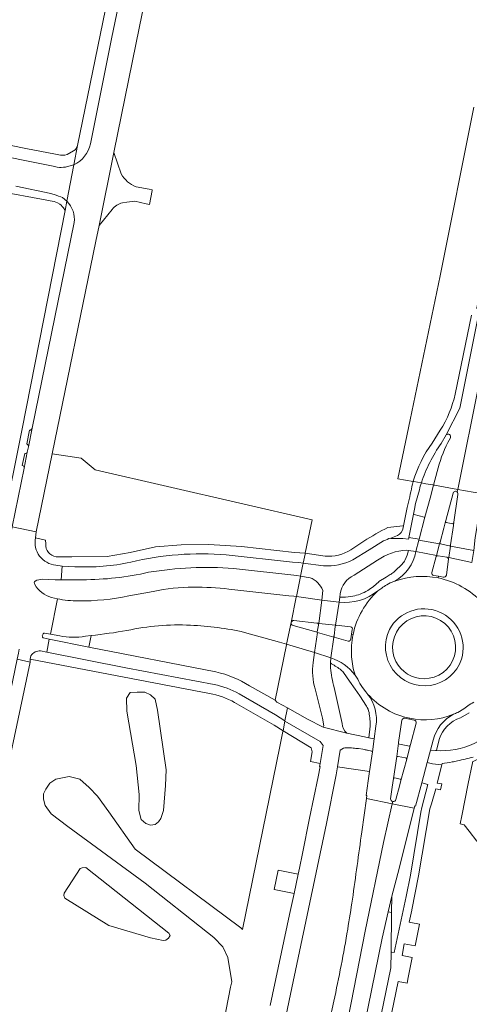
# Model space of a CAD drawing. Header units: metres. Extents: x 151213 to 156373, y 469495 to 475754.
# Tile 69 of 230: x 154208 to 154299, y 471576 to 471777. Entities that reach past the tile are written whole.
import ezdxf

# ---------------------------------------------------------------- set-up
doc = ezdxf.new("R2010")
doc.units = ezdxf.units.M
for name, color, linetype, lineweight in [('B-WE-OG-TERREIN_BEGROEID-GV', 252, 'Continuous', 18), ('B-WE-VH-GESLOTENVERHARDING-GV', 252, 'Continuous', 18), ('B-WE-VH-GESLOTENVERHARDING_ASFALT-GV', 252, 'Continuous', 18), ('B-WE-VH-HALFVERHARDING-GV', 252, 'Continuous', 18), ('B-WE-VH-OPENVERHARDING-GV', 252, 'Continuous', 18), ('B-WE-VH-OPENVERHARDING_BETONSTRAATSTEEN-GV', 252, 'Continuous', 18), ('B-WE-VH-OPENVERHARDING_STRAATBAKSTEEN-GV', 252, 'Continuous', 18), ('B-WE-VH-OPENVERHARDING_TEGEL-GV', 252, 'Continuous', 18)]:
    doc.layers.add(name, color=color, linetype=linetype, lineweight=lineweight)

msp = doc.modelspace()

# ---------------------------------------------------------------- linework, layer by layer
at = {"layer": 'B-WE-OG-TERREIN_BEGROEID-GV', "flags": 128}
for points in [[(154300.185, 471758.766), (154293.308, 471724.426), (154287.242, 471695.101), (154284.724, 471683.095), (154287.8, 471682.547), (154287.815, 471682.593)], [(154296.384, 471700.335), (154299.709, 471716.441)], [(154291.671, 471690.372), (154293.361, 471692.966)], [(154294.581, 471692.017), (154293.543, 471690.292)], [(154294.888, 471690.498), (154295.413, 471691.427)], [(154223.082, 471684.882), (154220.215, 471687.265), (154214.332, 471688.147), (154211.081, 471672.283), (154210.919, 471671.079), (154212.988, 471670.591), (154213.008, 471669.829)], [(154215.148, 471667.21), (154218.33, 471667.205), (154225.504, 471667.24), (154230.169, 471668.066), (154235.331, 471669.218), (154240.583, 471669.615), (154246.21, 471669.711), (154252.899, 471669.295), (154263.68, 471668.058), (154264.774, 471667.981), (154265.844, 471667.906), (154266.441, 471670.83), (154267.237, 471674.727), (154223.082, 471684.882)], [(154289.512, 471682.242), (154290.4, 471682.084), (154291.852, 471681.825), (154291.969, 471681.804), (154292.706, 471684.555)], [(154250.315, 471660.606), (154262.498, 471659.25), (154263.504, 471659.142), (154264.041, 471659.079), (154264.872, 471663.149), (154264.89, 471663.237), (154264.146, 471663.345), (154251.245, 471664.798)], [(154220.455, 471662.514), (154216.154, 471662.492), (154214.894, 471662.512), (154212.378, 471662.612)], [(154229.918, 471659.201), (154234.873, 471660.13)], [(154214.172, 471658.91), (154215.367, 471658.63)], [(154222.247, 471651.154), (154221.753, 471648.775), (154247.665, 471643.72)], [(154254.508, 471640.927), (154259.734, 471637.994), (154262.029, 471649.227), (154262.057, 471649.362), (154260.613, 471649.781), (154253.473, 471651.787)], [(154246.33, 471639.329), (154209.867, 471646.363), (154209.814, 471645.751), (154202.63, 471612.04), (154204.87, 471611.47), (154201.226, 471594.218), (154202.636, 471593.921), (154200.668, 471584.088), (154199.158, 471584.39), (154192.99, 471553.84)], [(154247.179, 471561.618), (154250.646, 471579.471), (154250.875, 471580.591), (154250.121, 471585.531), (154249.049, 471587.693), (154247.226, 471589.603), (154245.939, 471590.659), (154233.285, 471600.714), (154217.502, 471612.258), (154214.099, 471614.822), (154212.907, 471616.499), (154212.566, 471617.776), (154212.566, 471618.894), (154212.992, 471619.852), (154213.844, 471621.05), (154215.035, 471621.848), (154216.398, 471622.167), (154217.76, 471622.407), (154218.867, 471622.167), (154219.974, 471621.848), (154221.847, 471620.171), (154223.551, 471618.415), (154225.85, 471615.221), (154231.214, 471607.636), (154252.757, 471591.589), (154253.049, 471591.224), (154260.675, 471628.517), (154261.303, 471631.59), (154261.326, 471631.71), (154259.492, 471632.865), (154251.471, 471637.477)]]:
    msp.add_lwpolyline(points, dxfattribs=at)
at = {"layer": 'B-WE-OG-TERREIN_BEGROEID-GV'}
for points in [[(154293.361, 471692.966, 0.0861958), (154296.384, 471700.335)], [(154295.413, 471691.427, 0.8509234), (154294.581, 471692.017)], [(154287.815, 471682.593, -0.0781396), (154291.671, 471690.372)], [(154293.543, 471690.292, 0.0788833), (154289.512, 471682.242)], [(154292.706, 471684.555, -0.0562207), (154294.888, 471690.498)], [(154213.008, 471669.829, 0.4070191), (154215.148, 471667.21)], [(154251.245, 471664.798, 0.0610964), (154233.945, 471664.033)], [(154210.853, 471662.237, 0.4176603), (154210.782, 471661.55)], [(154212.378, 471662.612, 0.134516), (154210.853, 471662.237)], [(154233.945, 471664.033, -0.0558126), (154220.455, 471662.514)], [(154210.782, 471661.55, 0.1910593), (154214.172, 471658.91)], [(154234.873, 471660.13, -0.0606678), (154243.049, 471660.984)], [(154243.049, 471660.984, -0.0338506), (154250.315, 471660.606)], [(154215.367, 471658.63, 0.0526493), (154219.717, 471658.217)], [(154219.717, 471658.217, 0.055877), (154229.918, 471659.201)], [(154229.552, 471652.174, -0.0188861), (154222.247, 471651.154)], [(154242.503, 471653.25, 0.0657878), (154229.552, 471652.174)], [(154253.473, 471651.787, 0.0464007), (154242.503, 471653.25)], [(154247.665, 471643.72, -0.0855006), (154254.508, 471640.927)], [(154251.471, 471637.477, 0.0922152), (154246.33, 471639.329)]]:
    msp.add_lwpolyline(points, format="xyb", dxfattribs=at)
at = {"layer": 'B-WE-OG-TERREIN_BEGROEID-GV', "flags": 128}
for points in [[(154237.395, 471620.617), (154236.988, 471615.468), (154236.478, 471613.887), (154235.968, 471613.173), (154235.305, 471612.664), (154234.337, 471612.511), (154233.419, 471612.816), (154232.45, 471613.632), (154231.991, 471615.468), (154232.042, 471618.782), (154231.43, 471624.645), (154229.493, 471635.709), (154229.442, 471638.411), (154230.207, 471639.533), (154231.634, 471639.635), (154233.164, 471639.584), (154234.337, 471639.074), (154235.305, 471638.156), (154235.764, 471635.913), (154237.548, 471623.778)], [(154297.386, 471612.756), (154298.202, 471612.61), (154299.248, 471611.308), (154300.803, 471609.247), (154310.344, 471608.962), (154341.546, 471602.53), (154353.17, 471600.15), (154363.583, 471598.01), (154364.781, 471604.754), (154322.626, 471612.302), (154319.148, 471612.988), (154316.201, 471614.462), (154313.6, 471616.73), (154304.856, 471627.143), (154304.006, 471627.365), (154299.945, 471625.432), (154299.927, 471625.24), (154299.061, 471620.983), (154297.721, 471614.401)], [(154225.853, 471592.043), (154216.906, 471597.637), (154216.714, 471598.155), (154216.749, 471598.631), (154220.036, 471603.656), (154220.424, 471603.817), (154221.148, 471603.863), (154238.093, 471590.536), (154238.36, 471590.062), (154237.978, 471589.488), (154237.481, 471589.067), (154236.945, 471588.991), (154234.307, 471589.526)]]:
    msp.add_lwpolyline(points, close=True, dxfattribs=at)
at = {"layer": 'B-WE-VH-GESLOTENVERHARDING-GV'}
for points in [[(154287.8, 471682.547, -0.0144888), (154286.861, 471678.347)], [(154289.097, 471680.861, -0.0514769), (154289.512, 471682.242)], [(154296.051, 471680.358, -0.2530402), (154296.569, 471680.531)], [(154296.569, 471680.531, -0.124463), (154296.798, 471680.388)], [(154296.798, 471680.388, -0.1493352), (154296.941, 471680.128)], [(154285.805, 471673.084, -0.2565901), (154284.637, 471671.532)], [(154283.256, 471671.016, 0.0197253), (154281.822, 471670.444)], [(154283.694, 471670.888, -0.0103539), (154285.723, 471670.909)], [(154285.723, 471670.909, 0.0103539), (154283.694, 471670.888)], [(154280.559, 471666.483, -0.1436609), (154286.511, 471668.542)], [(154288.383, 471668.253, -0.2234772), (154284.082, 471662.244)], [(154293.368, 471669.813, -0.1394609), (154293.276, 471670.069)], [(154295.407, 471669.472, -0.0895727), (154295.14, 471669.412)], [(154275.545, 471666.54, -0.1232562), (154269.581, 471665.327)], [(154292.515, 471667.275, -0.365123), (154292.945, 471667.39)], [(154294.709, 471667.091, -0.3301461), (154295.028, 471666.78)], [(154266.823, 471662.93, -0.2136521), (154269.415, 471660.336)], [(154272.962, 471659.649, -0.2602634), (154275.791, 471663.428)], [(154292.905, 471662.873, 0.1347633), (154284.082, 471662.244)], [(154284.082, 471662.244, -0.1347633), (154292.905, 471662.873)], [(154292.053, 471663.374, -0.4435884), (154291.653, 471663.973)], [(154301.847, 471657.895, 0.1570306), (154292.905, 471662.873)], [(154292.905, 471662.873, -0.1570306), (154301.847, 471657.895)], [(154294.592, 471663.435, -0.3537861), (154293.947, 471663.043)], [(154280.627, 471660.24, -0.2013087), (154272.738, 471657.972)], [(154280.627, 471660.24, 0.1571092), (154275.592, 471651.358)], [(154275.592, 471651.358, -0.1571092), (154280.627, 471660.24)], [(154282.459, 471661.485, 0.0170889), (154281.416, 471660.825)], [(154283.011, 471652.394, -0.903548), (154297.682, 471646.33)], [(154262.982, 471653.772, -0.3844639), (154263.529, 471654.219)], [(154263.368, 471653.181, -0.3819323), (154262.982, 471653.772)], [(154268.382, 471652.218, -0.4701885), (154268.01, 471651.869)], [(154268.431, 471653.641, -0.3834898), (154268.54, 471653.288)], [(154271.969, 471653.004, -0.4187795), (154272.15, 471653.236)], [(154275.097, 471652.916, -0.5160245), (154275.422, 471652.344)], [(154297.682, 471646.33, -1.0713711), (154283.011, 471652.394)], [(154271.759, 471650.826, -0.439869), (154271.727, 471651.053)], [(154275.143, 471650.45, -0.4375269), (154274.613, 471650.02)], [(154275.592, 471651.358, 0.0688481), (154275.29, 471646.798)], [(154275.29, 471646.798, -0.0688481), (154275.592, 471651.358)], [(154271.037, 471646.582, -0.1580513), (154275.995, 471643.057)], [(154275.29, 471646.798, 0.0574948), (154275.995, 471643.057)], [(154275.995, 471643.057, -0.0574948), (154275.29, 471646.798)], [(154267.462, 471645.653, 0.107257), (154267.881, 471640.292)], [(154271.735, 471640.578, -0.0365459), (154271.004, 471644.542)], [(154275.995, 471643.057, -0.0497644), (154277.003, 471641.371)], [(154278.159, 471639.698, -0.0173864), (154278.551, 471639.229)], [(154278.551, 471639.229, 0.1622486), (154287.121, 471634.291)], [(154287.121, 471634.291, -0.1622486), (154278.551, 471639.229)], [(154278.551, 471639.229, -0.2053251), (154280.254, 471632.695)], [(154298.959, 471636.802, -0.0290724), (154300.155, 471637.571)], [(154285.524, 471633.885, -0.3468212), (154286.113, 471634.306)], [(154287.121, 471634.291, 0.1467115), (154296.064, 471635.099)], [(154296.064, 471635.099, -0.1467115), (154287.121, 471634.291)], [(154291.91, 471629.85, -0.2204561), (154296.064, 471635.099)], [(154306.725, 471635.275, -0.2754602), (154293.405, 471627.674)], [(154296.064, 471635.099, -0.028121), (154296.895, 471635.46)], [(154274.312, 471631.236, -0.1895112), (154273.371, 471633.227)], [(154288.062, 471633.891, -0.4397654), (154288.435, 471633.293)], [(154273.619, 471628.225, -0.0161525), (154274.672, 471628.276)], [(154274.672, 471628.276, -0.0275731), (154275.289, 471628.251)], [(154275.289, 471628.251, -0.0016837), (154276.465, 471628.133)], [(154285.056, 471629.019, -0.3396359), (154284.852, 471629.242)], [(154287.229, 471628.735, -0.1633862), (154287.074, 471628.634)], [(154277.908, 471627.905, -0.0045257), (154278.548, 471627.784)], [(154279.412, 471627.617, -0.3996816), (154279.519, 471627.444)], [(154284.479, 471626.467, -0.2707478), (154284.789, 471626.499)], [(154286.249, 471626.222, -0.3560196), (154286.507, 471625.98)], [(154296.856, 471625.604, 0.0044527), (154300.034, 471626.36)], [(154290.683, 471625.263, 0.0412488), (154292.913, 471624.873)], [(154293.718, 471625.049, 0.0130204), (154295.799, 471625.388)], [(154295.799, 471625.388, 0.0074508), (154296.856, 471625.604)], [(154283.689, 471617.335, -0.3906702), (154283.244, 471617.901)], [(154284.291, 471617.731, -0.3887601), (154283.689, 471617.335)], [(154277.356, 471611.154, -0.0022621), (154275.457, 471597.407)], [(154275.457, 471597.407, -0.0049288), (154274.495, 471591.312)], [(154274.495, 471591.312, -0.0119013), (154271.664, 471576.619)]]:
    msp.add_lwpolyline(points, format="xyb", dxfattribs=at)
at = {"layer": 'B-WE-VH-GESLOTENVERHARDING-GV', "flags": 128}
for points in [[(154289.512, 471682.242), (154289.461, 471682.251), (154287.95, 471682.52), (154287.8, 471682.547)], [(154285.723, 471670.909), (154286.896, 471670.77), (154286.93, 471670.946), (154286.928, 471671.106), (154287.88, 471675.864), (154288.09, 471676.911), (154288.316, 471678.042), (154289.097, 471680.861)], [(154290.239, 471675.243), (154289.04, 471670.767), (154288.994, 471670.59), (154293.214, 471669.84), (154293.276, 471670.069), (154293.287, 471670.109), (154293.3, 471670.151), (154294.082, 471673.018), (154294.425, 471674.381), (154294.433, 471674.411), (154294.464, 471674.591), (154295.992, 471680.139), (154296.051, 471680.358)], [(154296.798, 471680.388), (154296.899, 471680.926), (154292.156, 471681.771), (154291.997, 471681.799), (154291.969, 471681.804), (154291.275, 471679.106), (154290.239, 471675.243)], [(154296.941, 471680.128), (154296.94, 471679.905), (154296.086, 471674.276), (154296.082, 471674.218), (154296.03, 471673.542), (154295.448, 471669.633), (154295.408, 471669.361), (154300.167, 471668.458), (154300.485, 471671.149), (154300.763, 471673.09), (154301.179, 471675.999), (154301.752, 471680.061), (154301.603, 471680.088)], [(154301.603, 471680.088), (154296.899, 471680.926), (154296.798, 471680.388)], [(154286.861, 471678.347), (154286.642, 471677.255), (154285.888, 471673.495), (154285.805, 471673.084)], [(154281.822, 471670.444), (154278.891, 471668.586), (154275.545, 471666.54)], [(154284.637, 471671.532), (154283.256, 471671.016), (154283.303, 471670.884), (154283.694, 471670.888)], [(154283.694, 471670.888), (154283.303, 471670.884), (154283.256, 471671.016)], [(154286.511, 471668.542), (154286.871, 471668.486), (154288.383, 471668.253), (154288.994, 471670.59), (154289.04, 471670.767), (154286.928, 471671.106), (154286.93, 471670.946), (154286.896, 471670.77), (154285.723, 471670.909)], [(154291.653, 471663.973), (154292.515, 471667.275), (154292.566, 471667.462), (154288.383, 471668.253)], [(154293.276, 471670.069), (154293.214, 471669.84), (154292.566, 471667.462), (154292.515, 471667.275)], [(154295.14, 471669.412), (154293.368, 471669.813)], [(154295.028, 471666.78), (154295.063, 471667.019), (154295.408, 471669.361), (154295.448, 471669.633)], [(154295.448, 471669.633), (154295.407, 471669.472)], [(154275.791, 471663.428), (154280.559, 471666.483)], [(154292.945, 471667.39), (154294.709, 471667.091)], [(154299.792, 471666.057), (154295.063, 471667.019), (154295.028, 471666.78), (154294.592, 471663.435)], [(154265.402, 471665.743), (154265.374, 471665.605), (154264.89, 471663.237), (154266.823, 471662.93)], [(154269.581, 471665.327), (154265.439, 471665.924), (154265.402, 471665.743)], [(154284.082, 471662.244), (154283.134, 471661.862), (154282.459, 471661.485)], [(154292.905, 471662.873), (154292.971, 471663.213), (154292.053, 471663.374)], [(154293.947, 471663.043), (154293.357, 471663.146), (154292.971, 471663.213), (154292.905, 471662.873)], [(154269.415, 471660.336), (154269.235, 471658.375), (154272.738, 471657.972), (154272.871, 471658.964), (154272.962, 471659.649)], [(154281.416, 471660.825), (154280.627, 471660.24)], [(154264.041, 471659.079), (154264.012, 471658.937), (154262.958, 471653.776), (154262.982, 471653.772)], [(154263.529, 471654.219), (154268.197, 471653.667), (154268.431, 471653.641), (154268.586, 471653.624), (154269.235, 471658.375), (154264.041, 471659.079)], [(154272.738, 471657.972), (154272.007, 471653.252), (154272.15, 471653.236)], [(154262.982, 471653.772), (154262.958, 471653.776), (154262.057, 471649.362), (154267.727, 471647.666), (154268.319, 471651.783), (154268.01, 471651.869)], [(154268.01, 471651.869), (154263.368, 471653.181)], [(154268.54, 471653.288), (154268.382, 471652.218)], [(154272.15, 471653.236), (154272.007, 471653.252), (154268.586, 471653.624), (154268.431, 471653.641)], [(154271.727, 471651.053), (154271.969, 471653.004)], [(154272.15, 471653.236), (154275.097, 471652.916)], [(154275.422, 471652.344), (154275.282, 471651.397), (154275.592, 471651.358)], [(154268.01, 471651.869), (154268.319, 471651.783), (154271.695, 471650.844), (154271.759, 471650.826)], [(154274.613, 471650.02), (154271.759, 471650.826), (154271.695, 471650.844), (154271.037, 471646.582)], [(154275.592, 471651.358), (154275.282, 471651.397), (154275.143, 471650.45)], [(154271.037, 471646.582), (154267.727, 471647.666), (154267.462, 471645.653)], [(154271.004, 471644.542), (154270.968, 471645.556), (154271.037, 471646.582)], [(154267.881, 471640.292), (154269.377, 471634.33), (154269.645, 471632.749), (154269.534, 471632.469), (154274.312, 471631.236)], [(154273.371, 471633.227), (154271.735, 471640.578)], [(154277.003, 471641.371), (154277.512, 471640.568), (154278.159, 471639.698)], [(154279.519, 471627.444), (154279.521, 471627.444), (154279.869, 471630.07), (154278.832, 471630.284), (154277.914, 471630.474), (154274.312, 471631.236), (154269.534, 471632.469), (154266.298, 471634.105), (154262.222, 471636.398), (154261.716, 471633.748), (154261.705, 471633.692)], [(154296.895, 471635.46), (154298.143, 471636.238), (154298.959, 471636.802)], [(154286.113, 471634.306), (154287.088, 471634.098), (154287.121, 471634.291)], [(154287.121, 471634.291), (154287.088, 471634.098), (154288.062, 471633.891)], [(154261.705, 471633.692), (154268.865, 471629.573), (154269.481, 471628.726), (154268.897, 471625.084), (154268.782, 471624.468), (154268.919, 471624.453), (154268.466, 471622.376), (154266.752, 471613.943), (154265.307, 471606.726), (154264.664, 471603.765), (154264.398, 471602.544), (154263.607, 471598.601), (154262.678, 471594.288), (154258.713, 471575.757)], [(154280.254, 471632.695), (154279.869, 471630.07), (154279.521, 471627.444), (154279.519, 471627.444), (154278.947, 471623.429), (154278.675, 471621.541), (154278.241, 471618.542), (154278.373, 471618.535), (154278.293, 471617.951), (154283.587, 471616.88), (154283.689, 471617.335)], [(154284.852, 471629.242), (154284.858, 471629.325), (154285.524, 471633.885)], [(154288.435, 471633.293), (154287.288, 471628.961), (154287.229, 471628.735), (154286.507, 471625.98), (154285.342, 471621.622)], [(154261.466, 471571.528), (154262.549, 471576.794), (154270.155, 471612.855), (154272.16, 471622.784), (154272.455, 471624.404), (154272.996, 471627.757), (154273.619, 471628.225)], [(154276.465, 471628.133), (154276.585, 471628.118), (154276.728, 471628.096), (154277.57, 471627.963), (154277.908, 471627.905)], [(154283.244, 471617.901), (154283.581, 471620.218), (154283.853, 471622.011), (154284.479, 471626.467), (154284.852, 471629.242)], [(154283.689, 471617.335), (154283.587, 471616.88), (154288.062, 471615.974), (154288.174, 471616.415), (154288.318, 471616.379), (154289.595, 471621.121), (154290.683, 471625.263), (154291.365, 471627.787), (154291.91, 471629.85)], [(154284.852, 471629.242), (154284.479, 471626.467)], [(154287.074, 471628.634), (154285.056, 471629.019)], [(154286.507, 471625.98), (154287.229, 471628.735)], [(154278.548, 471627.784), (154279.412, 471627.617)], [(154284.789, 471626.499), (154286.249, 471626.222)], [(154293.405, 471627.674), (154292.569, 471627.697), (154292.397, 471627.702), (154291.365, 471627.787), (154290.683, 471625.263)], [(154292.913, 471624.873), (154293.687, 471624.795), (154293.718, 471625.049)], [(154285.342, 471621.622), (154285.023, 471620.47), (154284.291, 471617.731)], [(154271.664, 471576.619), (154269.891, 471568.495), (154269.417, 471566.129), (154273.002, 471565.465), (154274.564, 471573.202), (154278.031, 471590.916), (154281.822, 471608.961), (154283.587, 471616.88), (154278.293, 471617.951), (154277.356, 471611.154)]]:
    msp.add_lwpolyline(points, dxfattribs=at)
for points in [[(154293.214, 471669.84), (154288.994, 471670.59), (154288.383, 471668.253), (154292.566, 471667.462)], [(154299.792, 471666.057), (154300.167, 471668.458), (154295.408, 471669.361), (154295.063, 471667.019)], [(154272.738, 471657.972), (154269.235, 471658.375), (154268.586, 471653.624), (154272.007, 471653.252)], [(154267.727, 471647.666), (154271.037, 471646.582), (154271.695, 471650.844), (154268.319, 471651.783)], [(154276.5, 471564.817), (154281.492, 471589.487), (154282.715, 471594.87), (154283.511, 471598.028), (154284.96, 471603.707), (154288.062, 471615.974), (154283.587, 471616.88), (154281.822, 471608.961), (154278.031, 471590.916), (154274.564, 471573.202), (154273.002, 471565.465)], [(154279.335, 471564.292), (154283.291, 471583.455), (154283.336, 471586.625), (154283.45, 471594.724), (154282.715, 471594.87), (154281.492, 471589.487), (154276.5, 471564.817), (154272.515, 471545.127), (154272.185, 471543.273), (154272.884, 471543.171), (154277.115, 471556.404), (154278.899, 471562.178)]]:
    msp.add_lwpolyline(points, close=True, dxfattribs=at)
at = {"layer": 'B-WE-VH-GESLOTENVERHARDING_ASFALT-GV', "flags": 128}
for points in [[(154336.49, 471883.15), (154336.66, 471883.915), (154333.428, 471884.546), (154333.25, 471883.68), (154332.477, 471874.727), (154332.033, 471871.659), (154328.495, 471854.112), (154309.284, 471759.692), (154305.086, 471739.271), (154300.812, 471717.895), (154300.788, 471717.8), (154301.331, 471717.482), (154297.351, 471697.465), (154294.581, 471692.017)], [(154291.997, 471681.799), (154292.156, 471681.771), (154296.899, 471680.926), (154314.573, 471768.947), (154337.54, 471881.892), (154337.298, 471881.93)], [(154337.722, 471881.863), (154337.54, 471881.892), (154314.573, 471768.947), (154296.899, 471680.926)], [(154293.543, 471690.292), (154294.581, 471692.017), (154297.351, 471697.465), (154301.331, 471717.482), (154300.788, 471717.8)], [(154299.709, 471716.441), (154296.384, 471700.335)], [(154296.899, 471680.926), (154301.603, 471680.088), (154301.752, 471680.061), (154306.639, 471713.983)], [(154293.361, 471692.966), (154291.671, 471690.372)], [(154295.413, 471691.427), (154294.888, 471690.498)], [(154292.706, 471684.555), (154291.969, 471681.804), (154291.997, 471681.799)], [(154287.815, 471682.593), (154287.8, 471682.547), (154287.95, 471682.52), (154289.461, 471682.251), (154289.512, 471682.242)], [(154251.245, 471664.798), (154264.146, 471663.345), (154264.89, 471663.237), (154265.374, 471665.605), (154265.402, 471665.743), (154265.439, 471665.924), (154264.552, 471666.004), (154263.29, 471666.106), (154249.716, 471667.592)], [(154218.962, 471665.176), (154216.338, 471665.292), (154216.154, 471662.492), (154220.455, 471662.514)], [(154234.873, 471660.13), (154229.918, 471659.201)], [(154253.473, 471651.787), (154260.613, 471649.781), (154262.057, 471649.362), (154262.958, 471653.776), (154264.012, 471658.937), (154264.041, 471659.079), (154263.504, 471659.142), (154262.498, 471659.25), (154250.315, 471660.606)], [(154215.367, 471658.63), (154213.971, 471651.458), (154215.86, 471651.072)], [(154247.665, 471643.72), (154221.753, 471648.775), (154213.679, 471650.414), (154213.261, 471647.75), (154229.337, 471644.595), (154247.294, 471641.165)], [(154221.075, 471651.014), (154222.247, 471651.154)], [(154259.734, 471637.994), (154254.508, 471640.927)], [(154252.403, 471639.248), (154259.818, 471634.995), (154261.716, 471633.748), (154262.222, 471636.398), (154260.205, 471637.532), (154260.1, 471637.591), (154259.734, 471637.994)]]:
    msp.add_lwpolyline(points, dxfattribs=at)
at = {"layer": 'B-WE-VH-GESLOTENVERHARDING_ASFALT-GV'}
for points in [[(154296.384, 471700.335, -0.0861958), (154293.361, 471692.966)], [(154294.581, 471692.017, -0.8509234), (154295.413, 471691.427)], [(154291.671, 471690.372, 0.0781396), (154287.815, 471682.593)], [(154289.512, 471682.242, -0.0788833), (154293.543, 471690.292)], [(154294.888, 471690.498, 0.0562207), (154292.706, 471684.555)], [(154230.321, 471666.09, -0.0658566), (154218.962, 471665.176)], [(154249.716, 471667.592, 0.0795034), (154230.321, 471666.09)], [(154233.945, 471664.033, -0.0610964), (154251.245, 471664.798)], [(154220.455, 471662.514, 0.0558126), (154233.945, 471664.033)], [(154243.049, 471660.984, 0.0606678), (154234.873, 471660.13)], [(154250.315, 471660.606, 0.0338506), (154243.049, 471660.984)], [(154219.717, 471658.217, -0.0526493), (154215.367, 471658.63)], [(154229.918, 471659.201, -0.055877), (154219.717, 471658.217)], [(154222.247, 471651.154, 0.0188861), (154229.552, 471652.174)], [(154229.552, 471652.174, -0.0657878), (154242.503, 471653.25)], [(154242.503, 471653.25, -0.0464007), (154253.473, 471651.787)], [(154215.86, 471651.072, 0.0974099), (154221.075, 471651.014)], [(154254.508, 471640.927, 0.0855006), (154247.665, 471643.72)], [(154247.294, 471641.165, -0.0823413), (154252.403, 471639.248)]]:
    msp.add_lwpolyline(points, format="xyb", dxfattribs=at)
at = {"layer": 'B-WE-VH-HALFVERHARDING-GV'}
for points in [[(154284.082, 471662.244, 0.2234772), (154288.383, 471668.253)], [(154286.871, 471668.486, -0.0518712), (154286.183, 471666.556)], [(154286.183, 471666.556, -0.0846435), (154285.581, 471665.705)], [(154283.861, 471664.089, -0.0410003), (154283.151, 471663.556)], [(154285.581, 471665.705, -0.0149921), (154283.861, 471664.089)], [(154280.869, 471662.128, 0.0301922), (154280.834, 471662.097)], [(154272.738, 471657.972, 0.2013087), (154280.627, 471660.24)], [(154278.569, 471660.341, -0.0341107), (154277.048, 471659.601)], [(154279.725, 471661.141, -0.041839), (154278.569, 471660.341)], [(154281.416, 471660.825, -0.0170889), (154282.459, 471661.485)], [(154275.552, 471659.161, -0.0376242), (154273.56, 471658.936)], [(154277.048, 471659.601, -0.0495078), (154275.552, 471659.161)], [(154275.995, 471643.057, 0.1580513), (154271.037, 471646.582)], [(154270.968, 471645.556, -0.0201729), (154272.954, 471644.272)], [(154272.954, 471644.272, -0.0771513), (154273.628, 471643.598)], [(154277.003, 471641.371, 0.0497644), (154275.995, 471643.057)], [(154278.551, 471639.229, 0.0173864), (154278.159, 471639.698)], [(154280.254, 471632.695, 0.2053251), (154278.551, 471639.229)], [(154278.303, 471636.783, -0.0968902), (154278.839, 471635.441)], [(154300.155, 471637.571, 0.0290724), (154298.959, 471636.802)], [(154278.839, 471635.441, -0.0499744), (154279.081, 471632.678)], [(154296.064, 471635.099, 0.2204561), (154291.91, 471629.85)], [(154293.135, 471629.967, -0.2373207), (154297.445, 471634.392)], [(154296.895, 471635.46, 0.028121), (154296.064, 471635.099)]]:
    msp.add_lwpolyline(points, format="xyb", dxfattribs=at)
at = {"layer": 'B-WE-VH-HALFVERHARDING-GV', "flags": 128}
for points in [[(154288.383, 471668.253), (154286.871, 471668.486)], [(154280.834, 471662.097), (154280.824, 471662.086), (154279.725, 471661.141)], [(154283.151, 471663.556), (154282.313, 471663.028), (154280.869, 471662.128)], [(154282.459, 471661.485), (154283.134, 471661.862), (154284.082, 471662.244)], [(154280.627, 471660.24), (154281.416, 471660.825)], [(154273.56, 471658.936), (154273.402, 471658.936), (154272.871, 471658.964), (154272.738, 471657.972)], [(154271.037, 471646.582), (154270.968, 471645.556)], [(154273.628, 471643.598), (154274.894, 471641.84), (154276.022, 471640.226), (154276.955, 471638.845), (154278.303, 471636.783)], [(154278.159, 471639.698), (154277.512, 471640.568), (154277.003, 471641.371)], [(154298.959, 471636.802), (154298.143, 471636.238), (154296.895, 471635.46)], [(154297.445, 471634.392), (154299.261, 471635.374)], [(154278.832, 471630.284), (154279.869, 471630.07), (154280.254, 471632.695)], [(154279.081, 471632.678), (154278.832, 471630.284)], [(154291.91, 471629.85), (154291.365, 471627.787), (154292.397, 471627.702), (154292.569, 471627.697), (154293.135, 471629.967)]]:
    msp.add_lwpolyline(points, dxfattribs=at)
at = {"layer": 'B-WE-VH-OPENVERHARDING-GV', "flags": 128}
for points in [[(154296.051, 471680.358), (154295.992, 471680.139), (154294.464, 471674.591), (154294.433, 471674.411), (154294.425, 471674.381)], [(154296.082, 471674.218), (154296.086, 471674.276), (154296.94, 471679.905), (154296.941, 471680.128)], [(154294.425, 471674.381), (154294.082, 471673.018)], [(154294.577, 471674.145), (154295.911, 471673.888)], [(154295.911, 471673.888), (154294.577, 471674.145)], [(154295.407, 471669.472), (154295.448, 471669.633), (154296.03, 471673.542), (154296.082, 471674.218)], [(154285.888, 471673.495), (154285.731, 471673.479), (154282.698, 471673.161)], [(154285.805, 471673.084), (154285.888, 471673.495)], [(154294.082, 471673.018), (154293.3, 471670.151), (154293.287, 471670.109), (154293.276, 471670.069)], [(154277.803, 471670.359), (154275.139, 471668.611)], [(154275.545, 471666.54), (154278.891, 471668.586), (154281.822, 471670.444)], [(154283.256, 471671.016), (154284.637, 471671.532)], [(154293.368, 471669.813), (154295.14, 471669.412)], [(154269.881, 471667.304), (154265.844, 471667.906), (154265.803, 471667.705), (154265.439, 471665.924), (154269.581, 471665.327)], [(154292.515, 471667.275), (154291.653, 471663.973)], [(154294.709, 471667.091), (154292.945, 471667.39)], [(154294.592, 471663.435), (154295.028, 471666.78)], [(154292.053, 471663.374), (154292.971, 471663.213), (154293.357, 471663.146), (154293.947, 471663.043)], [(154268.431, 471653.641), (154268.197, 471653.667), (154263.529, 471654.219)], [(154263.368, 471653.181), (154268.01, 471651.869)], [(154268.382, 471652.218), (154268.54, 471653.288)], [(154271.969, 471653.004), (154271.727, 471651.053)], [(154275.097, 471652.916), (154272.15, 471653.236)], [(154275.143, 471650.45), (154275.282, 471651.397), (154275.422, 471652.344)], [(154271.759, 471650.826), (154274.613, 471650.02)], [(154288.062, 471633.891), (154287.088, 471634.098), (154286.113, 471634.306)], [(154285.524, 471633.885), (154284.858, 471629.325), (154284.852, 471629.242)], [(154287.229, 471628.735), (154287.288, 471628.961), (154288.435, 471633.293)], [(154273.619, 471628.225), (154272.996, 471627.757), (154272.455, 471624.404), (154278.947, 471623.429), (154279.519, 471627.444)], [(154277.908, 471627.905), (154277.57, 471627.963), (154276.728, 471628.096), (154276.585, 471628.118), (154276.465, 471628.133)], [(154285.056, 471629.019), (154287.074, 471628.634)], [(154279.412, 471627.617), (154278.548, 471627.784)], [(154284.479, 471626.467), (154283.853, 471622.011)], [(154286.249, 471626.222), (154284.789, 471626.499)], [(154285.342, 471621.622), (154286.507, 471625.98)], [(154290.683, 471625.263), (154289.595, 471621.121), (154290.824, 471620.782), (154289.583, 471616.139), (154289.418, 471615.153), (154287.268, 471602.316), (154286.374, 471597.984), (154283.944, 471586.556), (154283.466, 471586.61), (154283.336, 471586.625), (154283.291, 471583.455), (154279.335, 471564.292), (154279.752, 471564.212), (154281.347, 471563.904)], [(154281.347, 471563.904), (154284.804, 471580.675), (154286.6, 471580.29), (154286.83, 471581.499), (154287.599, 471585.542), (154285.561, 471585.93), (154286.016, 471588.306), (154288.231, 471587.919), (154289.126, 471592.336), (154287.349, 471592.699), (154287.024, 471592.765), (154287.567, 471595.191), (154287.574, 471595.226), (154288.942, 471602.157), (154291.25, 471615.868), (154291.539, 471616.85), (154292.416, 471619.933), (154293.394, 471619.735), (154293.672, 471620.905), (154292.709, 471621.076), (154293.687, 471624.795), (154292.913, 471624.873)], [(154283.853, 471622.011), (154283.581, 471620.218), (154283.244, 471617.901)], [(154284.065, 471622.153), (154284.09, 471622.153), (154285.187, 471621.908), (154285.255, 471621.86)], [(154285.255, 471621.86), (154285.187, 471621.908), (154284.09, 471622.153), (154284.065, 471622.153)], [(154284.291, 471617.731), (154285.023, 471620.47), (154285.342, 471621.622)]]:
    msp.add_lwpolyline(points, dxfattribs=at)
at = {"layer": 'B-WE-VH-OPENVERHARDING-GV'}
for points in [[(154296.569, 471680.531, 0.2530402), (154296.051, 471680.358)], [(154296.798, 471680.388, 0.124463), (154296.569, 471680.531)], [(154296.941, 471680.128, 0.1493352), (154296.798, 471680.388)], [(154294.425, 471674.381, 0.3912707), (154294.577, 471674.145)], [(154294.577, 471674.145, -0.3912707), (154294.425, 471674.381)], [(154295.911, 471673.888, 0.1733014), (154296.082, 471674.218)], [(154296.082, 471674.218, -0.1733014), (154295.911, 471673.888)], [(154282.698, 471673.161, 0.0362852), (154277.803, 471670.359)], [(154284.637, 471671.532, 0.2565901), (154285.805, 471673.084)], [(154281.822, 471670.444, -0.0197253), (154283.256, 471671.016)], [(154275.139, 471668.611, -0.1561395), (154269.881, 471667.304)], [(154293.276, 471670.069, 0.1394609), (154293.368, 471669.813)], [(154295.14, 471669.412, 0.0895727), (154295.407, 471669.472)], [(154269.581, 471665.327, 0.1232562), (154275.545, 471666.54)], [(154292.945, 471667.39, 0.365123), (154292.515, 471667.275)], [(154295.028, 471666.78, 0.3301461), (154294.709, 471667.091)], [(154291.653, 471663.973, 0.4435884), (154292.053, 471663.374)], [(154293.947, 471663.043, 0.3537861), (154294.592, 471663.435)], [(154297.682, 471646.33, 0.903548), (154283.011, 471652.394)], [(154263.529, 471654.219, 0.3844639), (154262.982, 471653.772)], [(154284.317, 471645.877, -3.5268234), (154290.054, 471642.34)], [(154262.982, 471653.772, 0.3819323), (154263.368, 471653.181)], [(154268.01, 471651.869, 0.4701885), (154268.382, 471652.218)], [(154268.54, 471653.288, 0.3834898), (154268.431, 471653.641)], [(154272.15, 471653.236, 0.4187795), (154271.969, 471653.004)], [(154275.422, 471652.344, 0.5160245), (154275.097, 471652.916)], [(154283.011, 471652.394, 1.0713711), (154297.682, 471646.33)], [(154271.727, 471651.053, 0.439869), (154271.759, 471650.826)], [(154274.613, 471650.02, 0.4375269), (154275.143, 471650.45)], [(154290.054, 471642.34, -0.2835911), (154284.317, 471645.877)], [(154286.113, 471634.306, 0.3468212), (154285.524, 471633.885)], [(154288.435, 471633.293, 0.4397654), (154288.062, 471633.891)], [(154274.672, 471628.276, 0.0161525), (154273.619, 471628.225)], [(154275.289, 471628.251, 0.0275731), (154274.672, 471628.276)], [(154276.465, 471628.133, 0.0016837), (154275.289, 471628.251)], [(154284.852, 471629.242, 0.3396359), (154285.056, 471629.019)], [(154287.074, 471628.634, 0.1633862), (154287.229, 471628.735)], [(154278.548, 471627.784, 0.0045257), (154277.908, 471627.905)], [(154279.519, 471627.444, 0.3996816), (154279.412, 471627.617)], [(154284.789, 471626.499, 0.2707478), (154284.479, 471626.467)], [(154286.507, 471625.98, 0.3560196), (154286.249, 471626.222)], [(154292.913, 471624.873, -0.0412488), (154290.683, 471625.263)], [(154283.853, 471622.011, -0.2652215), (154284.065, 471622.153)], [(154284.065, 471622.153, 0.2652215), (154283.853, 471622.011)], [(154285.255, 471621.86, -0.2060019), (154285.342, 471621.622)], [(154285.342, 471621.622, 0.2060019), (154285.255, 471621.86)], [(154283.244, 471617.901, 0.3906702), (154283.689, 471617.335)], [(154283.689, 471617.335, 0.3887601), (154284.291, 471617.731)]]:
    msp.add_lwpolyline(points, format="xyb", dxfattribs=at)
at = {"layer": 'B-WE-VH-OPENVERHARDING-GV', "flags": 128}
for points in [[(154290.239, 471675.243), (154290.098, 471675.28), (154288.022, 471675.827), (154287.88, 471675.864), (154286.928, 471671.106), (154289.04, 471670.767)], [(154268.897, 471625.084), (154269.481, 471628.726), (154268.865, 471629.573), (154261.705, 471633.692), (154261.326, 471631.71), (154267.078, 471628.273), (154267.237, 471627.431), (154266.923, 471625.454)], [(154263.607, 471598.601), (154264.398, 471602.544), (154260.327, 471603.322), (154259.524, 471599.377)], [(154283.45, 471594.724), (154283.511, 471598.028), (154282.715, 471594.87)]]:
    msp.add_lwpolyline(points, close=True, dxfattribs=at)
at = {"layer": 'B-WE-VH-OPENVERHARDING_BETONSTRAATSTEEN-GV', "flags": 128}
for points in [[(154228.36, 471745.201), (154226.865, 471749.565), (154223.867, 471734.713), (154226.52, 471737.967)], [(154228.629, 471739.319), (154229.537, 471739.431), (154231.116, 471739.627), (154233.432, 471739.102), (154234.141, 471738.969), (154234.658, 471741.829), (154234.689, 471741.974), (154234.055, 471742.099), (154231.411, 471742.541)], [(154212.459, 471650.698), (154213.679, 471650.414), (154221.753, 471648.775), (154222.247, 471651.154), (154221.075, 471651.014)], [(154215.86, 471651.072), (154213.971, 471651.458), (154212.726, 471651.661)]]:
    msp.add_lwpolyline(points, dxfattribs=at)
at = {"layer": 'B-WE-VH-OPENVERHARDING_BETONSTRAATSTEEN-GV'}
for points in [[(154231.411, 471742.541, -0.1651252), (154228.36, 471745.201)], [(154226.52, 471737.967, -0.1517005), (154228.629, 471739.319)], [(154212.726, 471651.661, 0.5494134), (154212.459, 471650.698)], [(154221.075, 471651.014, -0.0974099), (154215.86, 471651.072)]]:
    msp.add_lwpolyline(points, format="xyb", dxfattribs=at)
at = {"layer": 'B-WE-VH-OPENVERHARDING_BETONSTRAATSTEEN-GV', "flags": 128}
msp.add_lwpolyline([(154202.63, 471612.04), (154209.814, 471645.751), (154207.191, 471646.319), (154201.36, 471618.33), (154200.34, 471614.82), (154199.913, 471612.732)], close=True, dxfattribs=at)
at = {"layer": 'B-WE-VH-OPENVERHARDING_STRAATBAKSTEEN-GV', "flags": 128}
for points in [[(154209.253, 471688.523), (154208.642, 471685.268), (154206.159, 471673.278), (154211.081, 471672.283), (154214.332, 471688.147), (154223.199, 471731.531), (154223.867, 471734.713), (154226.865, 471749.565), (154231.447, 471771.916), (154242.626, 471826.731), (154235.096, 471828.291), (154233.485, 471821.34)], [(154235.31, 471816.258), (154235.046, 471815.033), (154232.399, 471801.992), (154231.626, 471798.131), (154231.219, 471796.091), (154230.525, 471792.698), (154226.412, 471772.706), (154222.093, 471751.319)], [(154206.89, 471742.67), (154214.04, 471741.21), (154215.12, 471740.9), (154215.61, 471740.69), (154216.11, 471740.53), (154216.43, 471740.39), (154217.306, 471739.614), (154218.74, 471747.057), (154218.18, 471746.93), (154217.02, 471746.6), (154216.62, 471746.57), (154216.14, 471746.51), (154215.78, 471746.53), (154215.34, 471746.6), (154214.5, 471746.8), (154185.41, 471752.6)], [(154218.74, 471747.057), (154217.306, 471739.614)], [(154218.789, 471735.282), (154210.25, 471693.398), (154209.481, 471689.611), (154209.253, 471688.523)], [(154209.715, 471693), (154209.15, 471690.185)], [(154209.481, 471689.611), (154210.25, 471693.398)], [(154208.742, 471688.247), (154208.238, 471685.809)], [(154208.642, 471685.268), (154209.253, 471688.523)], [(154210.913, 471671.032), (154210.919, 471671.079), (154211.081, 471672.283), (154206.159, 471673.278), (154205.902, 471672.01), (154204.356, 471664.372)], [(154212.378, 471662.612), (154214.894, 471662.512), (154216.154, 471662.492), (154216.338, 471665.292), (154215.048, 471665.469)], [(154212.726, 471651.661), (154213.971, 471651.458), (154215.367, 471658.63), (154214.172, 471658.91)], [(154211.947, 471648.016), (154213.261, 471647.75), (154213.679, 471650.414)], [(154213.679, 471650.414), (154212.459, 471650.698)], [(154207.617, 471648.377), (154207.463, 471647.583), (154207.191, 471646.319), (154209.814, 471645.751), (154209.867, 471646.363), (154209.977, 471647.021)]]:
    msp.add_lwpolyline(points, dxfattribs=at)
at = {"layer": 'B-WE-VH-OPENVERHARDING_STRAATBAKSTEEN-GV'}
for points in [[(154222.093, 471751.319, -0.241489), (154218.74, 471747.057)], [(154217.306, 471739.614, -0.2435956), (154218.789, 471735.282)], [(154210.25, 471693.398, -0.3764315), (154209.715, 471693)], [(154209.15, 471690.185, -0.3259088), (154209.481, 471689.611)], [(154209.253, 471688.523, -0.4075818), (154208.742, 471688.247)], [(154208.238, 471685.809, -0.4286144), (154208.642, 471685.268)], [(154215.048, 471665.469, -0.4388432), (154210.913, 471671.032)], [(154210.782, 471661.55, -0.4176603), (154210.853, 471662.237)], [(154210.853, 471662.237, -0.134516), (154212.378, 471662.612)], [(154214.172, 471658.91, -0.1910593), (154210.782, 471661.55)], [(154212.459, 471650.698, -0.5494134), (154212.726, 471651.661)], [(154209.977, 471647.021, -0.2828785), (154211.947, 471648.016)]]:
    msp.add_lwpolyline(points, format="xyb", dxfattribs=at)
at = {"layer": 'B-WE-VH-OPENVERHARDING_TEGEL-GV', "flags": 128}
for points in [[(154233.485, 471821.34), (154232.58, 471817.84), (154232.55, 471817.306), (154229.72, 471802.794), (154229.769, 471802.784), (154228.933, 471798.632), (154228.724, 471797.535), (154227.068, 471788.836), (154227.206, 471788.773), (154219.48, 471751), (154218.74, 471747.057)], [(154222.093, 471751.319), (154226.412, 471772.706), (154230.525, 471792.698)], [(154203.28, 471741.71), (154212.89, 471739.9), (154213.93, 471739.73), (154214.74, 471739.57), (154215.4, 471739.28), (154215.89, 471739.02), (154216.16, 471738.81), (154216.37, 471738.59), (154216.64, 471738.27), (154216.939, 471737.732), (154217.306, 471739.614), (154216.43, 471740.39), (154216.11, 471740.53), (154215.61, 471740.69), (154215.12, 471740.9), (154214.04, 471741.21), (154206.89, 471742.67)], [(154217.306, 471739.614), (154216.939, 471737.732), (154208.191, 471693.253), (154204.278, 471673.658), (154206.159, 471673.278), (154208.642, 471685.268)], [(154210.25, 471693.398), (154218.789, 471735.282)], [(154209.15, 471690.185), (154209.715, 471693)], [(154208.238, 471685.809), (154208.742, 471688.247)], [(154209.253, 471688.523), (154209.481, 471689.611)], [(154213.008, 471669.829), (154212.988, 471670.591), (154210.919, 471671.079), (154210.913, 471671.032)], [(154264.774, 471667.981), (154263.68, 471668.058), (154252.899, 471669.295), (154246.21, 471669.711), (154240.583, 471669.615), (154235.331, 471669.218), (154230.169, 471668.066), (154225.504, 471667.24), (154218.33, 471667.205), (154215.148, 471667.21)], [(154249.716, 471667.592), (154263.29, 471666.106), (154264.552, 471666.004), (154265.439, 471665.924), (154265.803, 471667.705), (154265.844, 471667.906), (154264.774, 471667.981)], [(154215.048, 471665.469), (154216.338, 471665.292), (154218.962, 471665.176)], [(154229.337, 471644.595), (154213.261, 471647.75), (154211.947, 471648.016)], [(154209.977, 471647.021), (154209.867, 471646.363), (154246.33, 471639.329)], [(154247.294, 471641.165), (154229.337, 471644.595)], [(154251.471, 471637.477), (154259.492, 471632.865), (154261.326, 471631.71), (154261.705, 471633.692), (154261.716, 471633.748), (154259.818, 471634.995), (154252.403, 471639.248)]]:
    msp.add_lwpolyline(points, dxfattribs=at)
msp.add_lwpolyline([(154194.276, 471753.371), (154192.52, 471753.702), (154169.47, 471758.15), (154168.996, 471755.901), (154185.41, 471752.6), (154214.5, 471746.8), (154215.34, 471746.6), (154215.78, 471746.53), (154216.14, 471746.51), (154216.62, 471746.57), (154217.02, 471746.6), (154218.18, 471746.93), (154218.74, 471747.057), (154219.48, 471751), (154219.21, 471750.35), (154219.01, 471750.1), (154218.69, 471749.87), (154217.36, 471749.14), (154216.9, 471749.02), (154216, 471749.03), (154215.7, 471749.11), (154214.96, 471749.22), (154208.95, 471750.41)], close=True, dxfattribs=at)
at = {"layer": 'B-WE-VH-OPENVERHARDING_TEGEL-GV'}
for points in [[(154218.74, 471747.057, 0.241489), (154222.093, 471751.319)], [(154218.789, 471735.282, 0.2435956), (154217.306, 471739.614)], [(154209.715, 471693, 0.3764315), (154210.25, 471693.398)], [(154209.481, 471689.611, 0.3259088), (154209.15, 471690.185)], [(154208.742, 471688.247, 0.4075818), (154209.253, 471688.523)], [(154208.642, 471685.268, 0.4286144), (154208.238, 471685.809)], [(154210.913, 471671.032, 0.4388432), (154215.048, 471665.469)], [(154215.148, 471667.21, -0.4070191), (154213.008, 471669.829)], [(154218.962, 471665.176, 0.0658566), (154230.321, 471666.09)], [(154230.321, 471666.09, -0.0795034), (154249.716, 471667.592)], [(154211.947, 471648.016, 0.2828785), (154209.977, 471647.021)], [(154252.403, 471639.248, 0.0823413), (154247.294, 471641.165)], [(154246.33, 471639.329, -0.0922152), (154251.471, 471637.477)]]:
    msp.add_lwpolyline(points, format="xyb", dxfattribs=at)

doc.saveas('drawing.dxf')
